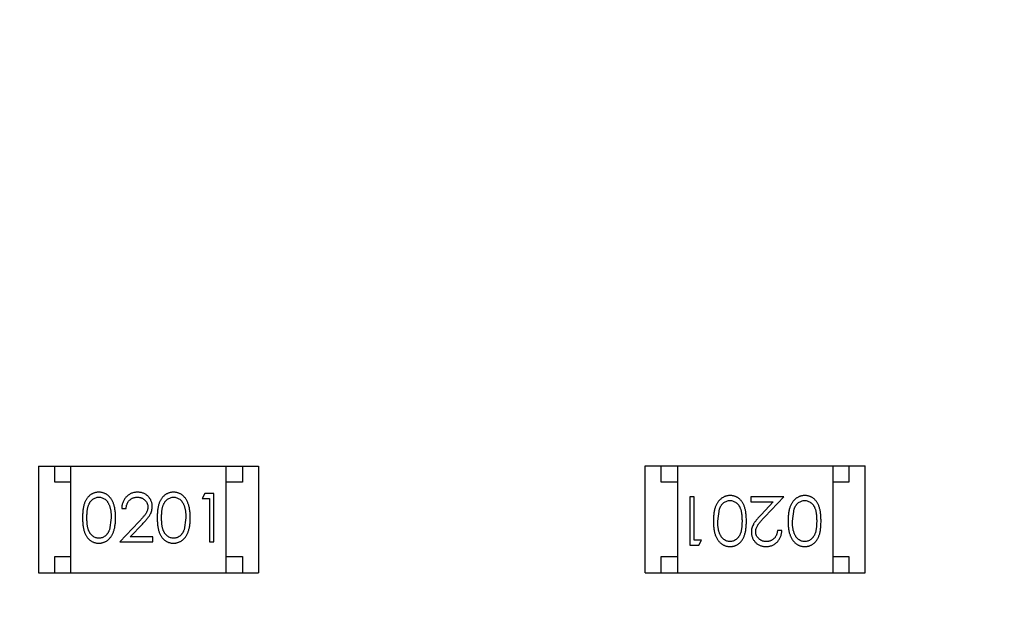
# Model space of a CAD drawing. Header units: millimetres. Extents: x -21 to 173, y -170 to -77.
# Tile 67 of 95: x 123.18 to 126.22, y -122.86 to -121.06. Entities that reach past the tile are written whole.
import ezdxf

# ---------------------------------------------------------------- set-up
doc = ezdxf.new("R2010")
doc.units = ezdxf.units.MM
doc.header["$LTSCALE"] = 1.21
doc.header["$MEASUREMENT"] = 0
doc.header["$PDMODE"] = 3
doc.header["$PDSIZE"] = 0.3125
doc.layers.get('0').update_dxf_attribs({"linetype": 'CONTINUOUS'})
doc.layers.get('DEFPOINTS').update_dxf_attribs({"linetype": 'CONTINUOUS'})
doc.layers.add('Dim', color=3, linetype='CONTINUOUS', lineweight=25)
doc.styles.get("Standard").update_dxf_attribs({"font": 'txt', "width": 0.8})
doc.dimstyles.get("Standard").update_dxf_attribs({"dimtxt": 0.15625, "dimasz": 0.1875, "dimexe": 0.125, "dimexo": 0.0625, "dimgap": 0.09, "dimtad": 0, "dimtih": 1, "dimtoh": 1, "dimzin": 4, "dimdsep": 46, "dimtxsty": 'STANDARD', "dimblk": '_FILLED', "dimblk1": '_FILLED', "dimblk2": '_FILLED', "dimcen": 0.09, "dimazin": 1, "dimtp": 0.01, "dimtm": 0.01, "dimtfac": 1, "dimtofl": 0, "dimtmove": 0, "dimatfit": 3, "dimldrblk": '_FILLED', "dimfxl": 1, "dimtolj": 1, "dimtzin": 4, "dimarcsym": 0})

# ---------------------------------------------------------------- blocks, each defined once
blk = doc.blocks.new('_FILLED')
at = {"color": 0, "linetype": 'ByBlock'}
blk.add_solid([(0, 0), (-1, 0.1667), (-1, -0.1667)], dxfattribs=at)
blk = doc.blocks.new('*D65')
at = {"layer": 'DEFPOINTS', "color": 0}
for p in [(105.5298, -92.6324), (171.1468, -92.6324), (151.3452, -159.3324)]:
    blk.add_point(p, dxfattribs=at)
at = {"layer": 'Dim', "color": 0, "lineweight": -2}
for p, q in [((105.5923, -92.6324), (171.2718, -92.6324)), ((171.1468, -95.1324), (171.1468, -122.059)), ((171.1468, -156.8324), (171.1468, -129.9057)), ((151.4077, -159.3324), (171.2718, -159.3324))]:
    blk.add_line(p, q, dxfattribs=at)
at = {"layer": 'Dim', "color": 0, "lineweight": -2, "xscale": 2.5, "yscale": 2.5, "zscale": 2.5}
for p, rotation in [((171.1468, -92.6324), 90), ((171.1468, -159.3324), 270)]:
    blk.add_blockref('_FILLED', p, dxfattribs=dict(at, rotation=rotation))
at = {"layer": 'Dim', "color": 0, "insert": (171.1468, -125.9824), "char_height": 2.5, "attachment_point": 5, "rotation": 90, "line_spacing_factor": 2.5}
blk.add_mtext('\\A1;66.70', dxfattribs=at)

msp = doc.modelspace()

# ---------------------------------------------------------------- linework, layer by layer
at = {"color": 7, "linetype": 'Continuous'}
for p, q in [((123.2345, -122.4384), (123.2345, -122.7684)), ((123.2345, -122.4384), (123.9145, -122.4384)), ((123.2845, -122.4884), (123.2845, -122.4384)), ((123.3345, -122.7684), (123.3345, -122.4384)), ((123.8145, -122.7684), (123.8145, -122.4384)), ((123.8645, -122.4384), (123.8645, -122.4884)), ((123.9145, -122.4384), (123.9145, -122.7684)), ((125.1086, -122.7682), (125.1086, -122.4382)), ((125.1086, -122.4382), (125.7886, -122.4382)), ((125.1586, -122.4882), (125.1586, -122.4382)), ((125.2086, -122.4382), (125.2086, -122.7682)), ((125.6886, -122.4382), (125.6886, -122.7682)), ((125.7386, -122.4382), (125.7386, -122.4882)), ((125.7886, -122.7682), (125.7886, -122.4382)), ((123.3345, -122.4884), (123.2845, -122.4884)), ((123.8645, -122.4884), (123.8145, -122.4884)), ((125.2086, -122.4882), (125.1586, -122.4882)), ((125.7386, -122.4882), (125.6886, -122.4882)), ((123.7485, -122.5231), (123.7397, -122.5385)), ((123.7763, -122.5231), (123.7485, -122.5231)), ((123.7763, -122.6731), (123.7763, -122.5231)), ((123.7397, -122.5385), (123.7628, -122.5385)), ((123.7628, -122.5385), (123.7628, -122.6731)), ((125.2468, -122.5335), (125.2468, -122.6835)), ((125.2603, -122.5335), (125.2468, -122.5335)), ((125.2603, -122.6681), (125.2603, -122.5335)), ((125.4353, -122.5335), (125.4353, -122.5489)), ((125.5372, -122.5335), (125.4353, -122.5335)), ((125.4353, -122.5489), (125.5051, -122.5489)), ((125.5051, -122.5489), (125.4676, -122.589)), ((125.479, -122.5956), (125.5372, -122.5335)), ((123.4917, -122.5693), (123.5051, -122.5693)), ((125.3334, -122.6085), (125.339, -122.5708)), ((125.5641, -122.6085), (125.5698, -122.5708)), ((123.459, -122.5981), (123.4533, -122.6358)), ((123.5441, -122.611), (123.4859, -122.6731)), ((123.518, -122.6577), (123.5555, -122.6177)), ((123.6897, -122.5981), (123.684, -122.6358)), ((125.5314, -122.6374), (125.518, -122.6374)), ((123.4859, -122.6731), (123.5878, -122.6731)), ((123.5878, -122.6577), (123.518, -122.6577)), ((123.5878, -122.6731), (123.5878, -122.6577)), ((123.7628, -122.6731), (123.7763, -122.6731)), ((125.2834, -122.6681), (125.2603, -122.6681)), ((125.2746, -122.6835), (125.2834, -122.6681)), ((125.2468, -122.6835), (125.2746, -122.6835)), ((123.2845, -122.7684), (123.2845, -122.7184)), ((123.2845, -122.7184), (123.3345, -122.7184)), ((123.8145, -122.7184), (123.8645, -122.7184)), ((123.8645, -122.7184), (123.8645, -122.7684)), ((125.1586, -122.7682), (125.1586, -122.7182)), ((125.1586, -122.7182), (125.2086, -122.7182)), ((125.6886, -122.7182), (125.7386, -122.7182)), ((125.7386, -122.7182), (125.7386, -122.7682)), ((123.2345, -122.7684), (123.9145, -122.7684)), ((125.1086, -122.7682), (125.7886, -122.7682))]:
    msp.add_line(p, q, dxfattribs=at)
for points, knots in [([(123.4206, -122.5193), (123.4195, -122.5193), (123.4171, -122.5193), (123.4137, -122.5197), (123.4103, -122.5204), (123.407, -122.5213), (123.4038, -122.5225), (123.4007, -122.524), (123.3977, -122.5257), (123.3947, -122.5276), (123.3919, -122.5299), (123.3892, -122.5323), (123.3868, -122.535), (123.3844, -122.538), (123.3823, -122.5412), (123.3803, -122.5446), (123.3784, -122.5483), (123.3768, -122.5523), (123.3753, -122.5566), (123.374, -122.5613), (123.3729, -122.5664), (123.372, -122.572), (123.3713, -122.5779), (123.3708, -122.5843), (123.3705, -122.5911), (123.3705, -122.5958), (123.3705, -122.5982)], [0, 0, 0, 0, 0.033742, 0.066533, 0.099153, 0.13154, 0.164087, 0.196563, 0.229707, 0.263315, 0.297504, 0.331686, 0.366482, 0.4021, 0.438958, 0.476748, 0.515985, 0.556589, 0.599519, 0.645765, 0.695487, 0.748721, 0.805687, 0.866754, 0.931405, 1, 1, 1, 1]), ([(123.4724, -122.5982), (123.4724, -122.5959), (123.4723, -122.5914), (123.4721, -122.5848), (123.4715, -122.5786), (123.4708, -122.5728), (123.4698, -122.5673), (123.4687, -122.5622), (123.4672, -122.5574), (123.4657, -122.553), (123.4638, -122.5489), (123.4619, -122.5451), (123.4598, -122.5415), (123.4576, -122.5382), (123.4551, -122.5352), (123.4526, -122.5324), (123.4499, -122.5299), (123.447, -122.5277), (123.444, -122.5257), (123.4409, -122.524), (123.4377, -122.5225), (123.4345, -122.5213), (123.4311, -122.5204), (123.4277, -122.5197), (123.4242, -122.5193), (123.4218, -122.5193), (123.4206, -122.5193)], [0, 0, 0, 0, 0.065278, 0.127205, 0.186168, 0.241675, 0.294115, 0.343609, 0.390387, 0.434463, 0.476646, 0.517002, 0.555936, 0.593716, 0.630057, 0.665601, 0.700745, 0.734917, 0.768681, 0.802087, 0.834849, 0.867433, 0.900138, 0.932806, 0.966212, 1, 1, 1, 1]), ([(123.5406, -122.5193), (123.5389, -122.5193), (123.5356, -122.5194), (123.5308, -122.5201), (123.5261, -122.5212), (123.5217, -122.5227), (123.5175, -122.5247), (123.5135, -122.5271), (123.5097, -122.53), (123.5061, -122.5333), (123.5028, -122.5369), (123.5, -122.5408), (123.4975, -122.545), (123.4955, -122.5494), (123.4939, -122.554), (123.4927, -122.5589), (123.4919, -122.564), (123.4917, -122.5675), (123.4917, -122.5693)], [0, 0, 0, 0, 0.06445, 0.126725, 0.187421, 0.247417, 0.306749, 0.366595, 0.427749, 0.490235, 0.553031, 0.614805, 0.676505, 0.738096, 0.801021, 0.864897, 0.931209, 1, 1, 1, 1]), ([(123.5859, -122.5639), (123.5858, -122.5624), (123.5858, -122.5595), (123.5852, -122.5552), (123.5842, -122.551), (123.5828, -122.547), (123.581, -122.5431), (123.5789, -122.5394), (123.5763, -122.5359), (123.5734, -122.5325), (123.5702, -122.5294), (123.5666, -122.5267), (123.5629, -122.5244), (123.5589, -122.5225), (123.5547, -122.5211), (123.5502, -122.52), (123.5454, -122.5194), (123.5422, -122.5193), (123.5406, -122.5193)], [0, 0, 0, 0, 0.06271, 0.123347, 0.183401, 0.242828, 0.302097, 0.36242, 0.423725, 0.487032, 0.550491, 0.612709, 0.674265, 0.73617, 0.799211, 0.863483, 0.930525, 1, 1, 1, 1]), ([(123.6514, -122.5193), (123.6502, -122.5193), (123.6479, -122.5193), (123.6444, -122.5197), (123.6411, -122.5204), (123.6378, -122.5213), (123.6346, -122.5225), (123.6315, -122.524), (123.6284, -122.5257), (123.6255, -122.5276), (123.6227, -122.5299), (123.62, -122.5323), (123.6175, -122.535), (123.6152, -122.538), (123.6131, -122.5412), (123.611, -122.5446), (123.6092, -122.5483), (123.6075, -122.5523), (123.6061, -122.5566), (123.6048, -122.5613), (123.6037, -122.5664), (123.6028, -122.572), (123.6021, -122.5779), (123.6016, -122.5843), (123.6013, -122.5911), (123.6013, -122.5958), (123.6013, -122.5982)], [0, 0, 0, 0, 0.033742, 0.066533, 0.099153, 0.13154, 0.164087, 0.196563, 0.229707, 0.263315, 0.297504, 0.331686, 0.366482, 0.4021, 0.438958, 0.476748, 0.515985, 0.556589, 0.599519, 0.645765, 0.695487, 0.748721, 0.805687, 0.866754, 0.931405, 1, 1, 1, 1]), ([(123.7032, -122.5982), (123.7032, -122.5959), (123.7031, -122.5914), (123.7028, -122.5848), (123.7023, -122.5786), (123.7015, -122.5728), (123.7006, -122.5673), (123.6994, -122.5622), (123.698, -122.5574), (123.6964, -122.553), (123.6946, -122.5489), (123.6927, -122.5451), (123.6906, -122.5415), (123.6883, -122.5382), (123.6859, -122.5352), (123.6833, -122.5324), (123.6806, -122.5299), (123.6777, -122.5277), (123.6748, -122.5257), (123.6717, -122.524), (123.6685, -122.5225), (123.6652, -122.5213), (123.6619, -122.5204), (123.6585, -122.5197), (123.655, -122.5193), (123.6526, -122.5193), (123.6514, -122.5193)], [0, 0, 0, 0, 0.065278, 0.127205, 0.186168, 0.241675, 0.294115, 0.343609, 0.390387, 0.434463, 0.476646, 0.517002, 0.555936, 0.593716, 0.630057, 0.665601, 0.700745, 0.734917, 0.768681, 0.802087, 0.834849, 0.867433, 0.900138, 0.932806, 0.966212, 1, 1, 1, 1]), ([(125.3717, -122.5297), (125.3705, -122.5297), (125.3681, -122.5297), (125.3646, -122.5302), (125.3612, -122.5308), (125.3578, -122.5318), (125.3545, -122.533), (125.3513, -122.5344), (125.3483, -122.5362), (125.3452, -122.5382), (125.3424, -122.5404), (125.3396, -122.5429), (125.337, -122.5457), (125.3346, -122.5488), (125.3324, -122.5521), (125.3303, -122.5556), (125.3284, -122.5594), (125.3266, -122.5635), (125.325, -122.5679), (125.3237, -122.5726), (125.3225, -122.5777), (125.3215, -122.5832), (125.3208, -122.589), (125.3203, -122.5952), (125.32, -122.6017), (125.3199, -122.6062), (125.3199, -122.6085)], [0, 0, 0, 0, 0.033824, 0.067298, 0.10028, 0.133019, 0.165736, 0.198792, 0.232372, 0.266409, 0.301016, 0.336196, 0.371972, 0.408574, 0.446394, 0.485225, 0.525372, 0.567224, 0.611081, 0.65775, 0.70702, 0.759235, 0.814484, 0.873227, 0.934937, 1, 1, 1, 1]), ([(125.4218, -122.6085), (125.4218, -122.6061), (125.4218, -122.6014), (125.4215, -122.5947), (125.421, -122.5883), (125.4203, -122.5824), (125.4194, -122.5768), (125.4183, -122.5717), (125.417, -122.567), (125.4155, -122.5626), (125.4138, -122.5586), (125.4119, -122.5549), (125.4099, -122.5515), (125.4077, -122.5483), (125.4054, -122.5453), (125.4029, -122.5425), (125.4003, -122.5401), (125.3975, -122.5379), (125.3946, -122.536), (125.3916, -122.5343), (125.3885, -122.5328), (125.3853, -122.5317), (125.382, -122.5308), (125.3786, -122.5301), (125.3752, -122.5297), (125.3729, -122.5297), (125.3717, -122.5297)], [0, 0, 0, 0, 0.068113, 0.132564, 0.193427, 0.250218, 0.303569, 0.353576, 0.400235, 0.443586, 0.484619, 0.524292, 0.56238, 0.599049, 0.63494, 0.669782, 0.704009, 0.737842, 0.771098, 0.803896, 0.836415, 0.868639, 0.900715, 0.933378, 0.966213, 1, 1, 1, 1]), ([(125.6024, -122.5297), (125.6012, -122.5297), (125.5989, -122.5297), (125.5954, -122.5302), (125.5919, -122.5308), (125.5886, -122.5318), (125.5853, -122.533), (125.5821, -122.5344), (125.579, -122.5362), (125.576, -122.5382), (125.5731, -122.5404), (125.5704, -122.5429), (125.5678, -122.5457), (125.5654, -122.5488), (125.5631, -122.5521), (125.5611, -122.5556), (125.5591, -122.5594), (125.5574, -122.5635), (125.5557, -122.5679), (125.5544, -122.5726), (125.5532, -122.5777), (125.5523, -122.5832), (125.5516, -122.589), (125.551, -122.5952), (125.5507, -122.6017), (125.5507, -122.6062), (125.5507, -122.6085)], [0, 0, 0, 0, 0.033824, 0.067298, 0.10028, 0.133019, 0.165736, 0.198792, 0.232372, 0.266409, 0.301016, 0.336196, 0.371972, 0.408574, 0.446394, 0.485225, 0.525372, 0.567224, 0.611081, 0.65775, 0.70702, 0.759235, 0.814484, 0.873227, 0.934937, 1, 1, 1, 1]), ([(125.6526, -122.6085), (125.6526, -122.6061), (125.6525, -122.6014), (125.6522, -122.5947), (125.6517, -122.5883), (125.651, -122.5824), (125.6501, -122.5768), (125.6491, -122.5717), (125.6477, -122.567), (125.6462, -122.5626), (125.6445, -122.5586), (125.6427, -122.5549), (125.6407, -122.5515), (125.6385, -122.5483), (125.6362, -122.5453), (125.6337, -122.5425), (125.6311, -122.5401), (125.6283, -122.5379), (125.6253, -122.536), (125.6223, -122.5343), (125.6192, -122.5328), (125.616, -122.5317), (125.6128, -122.5308), (125.6094, -122.5301), (125.606, -122.5297), (125.6036, -122.5297), (125.6024, -122.5297)], [0, 0, 0, 0, 0.068113, 0.132564, 0.193427, 0.250218, 0.303569, 0.353576, 0.400235, 0.443586, 0.484619, 0.524292, 0.56238, 0.599049, 0.63494, 0.669782, 0.704009, 0.737842, 0.771098, 0.803896, 0.836415, 0.868639, 0.900715, 0.933378, 0.966213, 1, 1, 1, 1]), ([(123.384, -122.5981), (123.384, -122.5961), (123.384, -122.5922), (123.3842, -122.5865), (123.3846, -122.5813), (123.3851, -122.5764), (123.3857, -122.5718), (123.3865, -122.5677), (123.3874, -122.5639), (123.3885, -122.5605), (123.3898, -122.5574), (123.3911, -122.5545), (123.3926, -122.5518), (123.3943, -122.5493), (123.396, -122.547), (123.3979, -122.5448), (123.3999, -122.5429), (123.4028, -122.5407), (123.4065, -122.5383), (123.4112, -122.5362), (123.4161, -122.5349), (123.4194, -122.5347), (123.4211, -122.5347)], [0, 0, 0, 0, 0.073302, 0.142286, 0.206253, 0.266017, 0.321612, 0.372532, 0.419497, 0.462398, 0.502825, 0.541489, 0.579034, 0.615143, 0.650298, 0.684912, 0.718701, 0.752189, 0.817245, 0.879117, 0.939613, 1, 1, 1, 1]), ([(123.4211, -122.5347), (123.4227, -122.5347), (123.426, -122.5349), (123.4309, -122.5362), (123.4355, -122.5383), (123.4393, -122.5406), (123.4422, -122.5429), (123.4442, -122.5449), (123.4462, -122.5472), (123.448, -122.5496), (123.4496, -122.5524), (123.4512, -122.5553), (123.4526, -122.5585), (123.454, -122.5619), (123.4551, -122.5656), (123.4562, -122.5695), (123.457, -122.5737), (123.4578, -122.5781), (123.4583, -122.5827), (123.4587, -122.5876), (123.4589, -122.5928), (123.4589, -122.5963), (123.459, -122.5981)], [0, 0, 0, 0, 0.059689, 0.119507, 0.181075, 0.246162, 0.279894, 0.314468, 0.350403, 0.387474, 0.426147, 0.466624, 0.508745, 0.553328, 0.600058, 0.649177, 0.700552, 0.754894, 0.811825, 0.871514, 0.934319, 1, 1, 1, 1]), ([(123.5051, -122.5693), (123.5052, -122.5679), (123.5055, -122.5653), (123.5062, -122.5616), (123.5072, -122.558), (123.5084, -122.5547), (123.5099, -122.5516), (123.5117, -122.5487), (123.5137, -122.5461), (123.5159, -122.5437), (123.5184, -122.5416), (123.521, -122.5397), (123.5238, -122.5382), (123.5267, -122.5369), (123.5298, -122.5359), (123.533, -122.5352), (123.5364, -122.5348), (123.5387, -122.5347), (123.5399, -122.5347)], [0, 0, 0, 0, 0.073648, 0.143686, 0.210962, 0.275557, 0.338064, 0.399311, 0.4594, 0.51934, 0.579024, 0.637809, 0.695959, 0.754122, 0.813113, 0.873453, 0.935561, 1, 1, 1, 1]), ([(123.5399, -122.5347), (123.541, -122.5347), (123.5432, -122.5348), (123.5464, -122.5352), (123.5495, -122.5359), (123.5525, -122.5369), (123.5553, -122.5381), (123.558, -122.5397), (123.5606, -122.5415), (123.563, -122.5436), (123.5652, -122.5459), (123.5671, -122.5483), (123.5688, -122.5508), (123.5701, -122.5535), (123.5711, -122.5562), (123.5719, -122.5591), (123.5723, -122.562), (123.5724, -122.564), (123.5724, -122.5651)], [0, 0, 0, 0, 0.068027, 0.133505, 0.19695, 0.26027, 0.322741, 0.384982, 0.448465, 0.513424, 0.578224, 0.640011, 0.700094, 0.760067, 0.819012, 0.877878, 0.938035, 1, 1, 1, 1]), ([(123.6147, -122.5981), (123.6147, -122.5961), (123.6147, -122.5922), (123.615, -122.5865), (123.6153, -122.5813), (123.6159, -122.5764), (123.6165, -122.5718), (123.6173, -122.5677), (123.6182, -122.5639), (123.6193, -122.5605), (123.6205, -122.5574), (123.6219, -122.5545), (123.6234, -122.5518), (123.625, -122.5493), (123.6268, -122.547), (123.6287, -122.5448), (123.6307, -122.5429), (123.6335, -122.5407), (123.6373, -122.5383), (123.642, -122.5362), (123.6469, -122.5349), (123.6502, -122.5347), (123.6519, -122.5347)], [0, 0, 0, 0, 0.073302, 0.142286, 0.206253, 0.266017, 0.321612, 0.372532, 0.419497, 0.462398, 0.502825, 0.541489, 0.579034, 0.615143, 0.650298, 0.684912, 0.718701, 0.752189, 0.817245, 0.879117, 0.939613, 1, 1, 1, 1]), ([(123.6519, -122.5347), (123.6535, -122.5347), (123.6568, -122.5349), (123.6616, -122.5362), (123.6663, -122.5383), (123.6701, -122.5406), (123.6729, -122.5429), (123.675, -122.5449), (123.6769, -122.5472), (123.6787, -122.5496), (123.6804, -122.5524), (123.682, -122.5553), (123.6834, -122.5585), (123.6847, -122.5619), (123.6859, -122.5656), (123.687, -122.5695), (123.6878, -122.5737), (123.6885, -122.5781), (123.689, -122.5827), (123.6895, -122.5876), (123.6897, -122.5928), (123.6897, -122.5963), (123.6897, -122.5981)], [0, 0, 0, 0, 0.059689, 0.119507, 0.181075, 0.246162, 0.279894, 0.314468, 0.350403, 0.387474, 0.426147, 0.466624, 0.508745, 0.553328, 0.600058, 0.649177, 0.700552, 0.754894, 0.811825, 0.871514, 0.934319, 1, 1, 1, 1]), ([(125.339, -122.5708), (125.3394, -122.5698), (125.3402, -122.5677), (125.3415, -122.5648), (125.343, -122.5621), (125.3446, -122.5595), (125.3463, -122.5572), (125.3482, -122.5551), (125.3502, -122.5532), (125.353, -122.5509), (125.3567, -122.5486), (125.3614, -122.5466), (125.3662, -122.5453), (125.3696, -122.5451), (125.3712, -122.5451)], [0, 0, 0, 0, 0.075949, 0.148549, 0.218996, 0.286119, 0.351826, 0.416074, 0.478265, 0.540325, 0.660405, 0.774606, 0.887187, 1, 1, 1, 1]), ([(125.3712, -122.5451), (125.3729, -122.5451), (125.3762, -122.5453), (125.381, -122.5466), (125.3858, -122.5487), (125.3896, -122.5511), (125.3924, -122.5534), (125.3945, -122.5553), (125.3963, -122.5574), (125.3981, -122.5598), (125.3998, -122.5623), (125.4012, -122.565), (125.4026, -122.5679), (125.4038, -122.571), (125.4049, -122.5744), (125.4058, -122.5782), (125.4066, -122.5823), (125.4073, -122.5868), (125.4077, -122.5917), (125.4081, -122.597), (125.4083, -122.6026), (125.4084, -122.6065), (125.4084, -122.6085)], [0, 0, 0, 0, 0.060034, 0.120278, 0.182348, 0.247919, 0.281641, 0.315701, 0.350322, 0.385703, 0.421819, 0.459196, 0.497866, 0.538301, 0.58121, 0.628183, 0.679403, 0.734699, 0.794074, 0.858416, 0.927049, 1, 1, 1, 1]), ([(125.5698, -122.5708), (125.5702, -122.5698), (125.571, -122.5677), (125.5723, -122.5648), (125.5737, -122.5621), (125.5754, -122.5595), (125.5771, -122.5572), (125.5789, -122.5551), (125.581, -122.5532), (125.5838, -122.5509), (125.5875, -122.5486), (125.5922, -122.5466), (125.597, -122.5453), (125.6003, -122.5451), (125.602, -122.5451)], [0, 0, 0, 0, 0.075949, 0.148549, 0.218996, 0.286119, 0.351826, 0.416074, 0.478265, 0.540325, 0.660405, 0.774606, 0.887187, 1, 1, 1, 1]), ([(125.602, -122.5451), (125.6036, -122.5451), (125.6069, -122.5453), (125.6118, -122.5466), (125.6166, -122.5487), (125.6203, -122.5511), (125.6232, -122.5534), (125.6252, -122.5553), (125.6271, -122.5574), (125.6289, -122.5598), (125.6305, -122.5623), (125.632, -122.565), (125.6333, -122.5679), (125.6346, -122.571), (125.6357, -122.5744), (125.6366, -122.5782), (125.6374, -122.5823), (125.638, -122.5868), (125.6385, -122.5917), (125.6389, -122.597), (125.6391, -122.6026), (125.6391, -122.6065), (125.6391, -122.6085)], [0, 0, 0, 0, 0.060034, 0.120278, 0.182348, 0.247919, 0.281641, 0.315701, 0.350322, 0.385703, 0.421819, 0.459196, 0.497866, 0.538301, 0.58121, 0.628183, 0.679403, 0.734699, 0.794074, 0.858416, 0.927049, 1, 1, 1, 1]), ([(123.5724, -122.5651), (123.5724, -122.5667), (123.5722, -122.5699), (123.5712, -122.5747), (123.5695, -122.5794), (123.5675, -122.5832), (123.5655, -122.5863), (123.5636, -122.589), (123.5612, -122.5919), (123.5586, -122.5952), (123.5555, -122.5987), (123.552, -122.6026), (123.5482, -122.6067), (123.5455, -122.6096), (123.5441, -122.611)], [0, 0, 0, 0, 0.088014, 0.174976, 0.2638, 0.355443, 0.406413, 0.465519, 0.533076, 0.609353, 0.693899, 0.787171, 0.889197, 1, 1, 1, 1]), ([(123.5555, -122.6177), (123.557, -122.6161), (123.5597, -122.6132), (123.5637, -122.6088), (123.5672, -122.6047), (123.5704, -122.6008), (123.5733, -122.5972), (123.5758, -122.5938), (123.5779, -122.5907), (123.5802, -122.5868), (123.5825, -122.5821), (123.5844, -122.5762), (123.5857, -122.5701), (123.5858, -122.566), (123.5859, -122.5639)], [0, 0, 0, 0, 0.09953, 0.192079, 0.277712, 0.357454, 0.429648, 0.495771, 0.555538, 0.608657, 0.707578, 0.804328, 0.901298, 1, 1, 1, 1]), ([(125.4676, -122.589), (125.4661, -122.5905), (125.4633, -122.5935), (125.4594, -122.5978), (125.4558, -122.602), (125.4526, -122.6058), (125.4498, -122.6095), (125.4473, -122.6128), (125.4452, -122.616), (125.4429, -122.6198), (125.4406, -122.6246), (125.4387, -122.6305), (125.4374, -122.6366), (125.4373, -122.6407), (125.4372, -122.6428)], [0, 0, 0, 0, 0.09953, 0.192079, 0.277712, 0.357454, 0.429648, 0.495771, 0.555538, 0.608657, 0.707578, 0.804328, 0.901298, 1, 1, 1, 1]), ([(123.3705, -122.5982), (123.3705, -122.6006), (123.3705, -122.6052), (123.3708, -122.612), (123.3713, -122.6183), (123.3721, -122.6243), (123.373, -122.6298), (123.374, -122.635), (123.3753, -122.6397), (123.3769, -122.644), (123.3786, -122.648), (123.3804, -122.6517), (123.3824, -122.6552), (123.3846, -122.6584), (123.3869, -122.6614), (123.3894, -122.6641), (123.392, -122.6665), (123.3948, -122.6687), (123.3977, -122.6707), (123.4008, -122.6723), (123.4038, -122.6738), (123.4071, -122.6749), (123.4103, -122.6758), (123.4137, -122.6765), (123.4171, -122.6769), (123.4195, -122.677), (123.4206, -122.677)], [0, 0, 0, 0, 0.068113, 0.132564, 0.193427, 0.250218, 0.303569, 0.353576, 0.400235, 0.443586, 0.484619, 0.524292, 0.56238, 0.599049, 0.63494, 0.669782, 0.704009, 0.737842, 0.771098, 0.803896, 0.836415, 0.868639, 0.900715, 0.933378, 0.966213, 1, 1, 1, 1]), ([(123.4211, -122.6616), (123.4194, -122.6615), (123.4161, -122.6613), (123.4113, -122.66), (123.4065, -122.658), (123.4028, -122.6556), (123.3999, -122.6533), (123.3979, -122.6514), (123.396, -122.6492), (123.3942, -122.6469), (123.3926, -122.6444), (123.3911, -122.6417), (123.3897, -122.6388), (123.3885, -122.6357), (123.3874, -122.6323), (123.3865, -122.6285), (123.3857, -122.6243), (123.385, -122.6198), (123.3846, -122.6149), (123.3842, -122.6097), (123.384, -122.604), (123.384, -122.6001), (123.384, -122.5981)], [0, 0, 0, 0, 0.060034, 0.120278, 0.182348, 0.247919, 0.281641, 0.315701, 0.350322, 0.385703, 0.421819, 0.459196, 0.497866, 0.538301, 0.58121, 0.628183, 0.679403, 0.734699, 0.794074, 0.858416, 0.927049, 1, 1, 1, 1]), ([(123.4206, -122.677), (123.4218, -122.677), (123.4242, -122.6769), (123.4277, -122.6765), (123.4312, -122.6758), (123.4345, -122.6749), (123.4378, -122.6737), (123.441, -122.6722), (123.4441, -122.6705), (123.4471, -122.6685), (123.45, -122.6662), (123.4527, -122.6637), (123.4553, -122.6609), (123.4577, -122.6579), (123.46, -122.6546), (123.462, -122.651), (123.464, -122.6472), (123.4657, -122.6431), (123.4673, -122.6388), (123.4687, -122.634), (123.4698, -122.6289), (123.4708, -122.6235), (123.4715, -122.6177), (123.4721, -122.6115), (123.4723, -122.6049), (123.4724, -122.6005), (123.4724, -122.5982)], [0, 0, 0, 0, 0.033824, 0.067298, 0.10028, 0.133019, 0.165736, 0.198792, 0.232372, 0.266409, 0.301016, 0.336196, 0.371972, 0.408574, 0.446394, 0.485225, 0.525372, 0.567224, 0.611081, 0.65775, 0.70702, 0.759235, 0.814484, 0.873227, 0.934937, 1, 1, 1, 1]), ([(123.6013, -122.5982), (123.6013, -122.6006), (123.6013, -122.6052), (123.6016, -122.612), (123.6021, -122.6183), (123.6028, -122.6243), (123.6037, -122.6298), (123.6048, -122.635), (123.6061, -122.6397), (123.6076, -122.644), (123.6093, -122.648), (123.6112, -122.6517), (123.6132, -122.6552), (123.6154, -122.6584), (123.6177, -122.6614), (123.6201, -122.6641), (123.6228, -122.6665), (123.6256, -122.6687), (123.6285, -122.6707), (123.6315, -122.6723), (123.6346, -122.6738), (123.6378, -122.6749), (123.6411, -122.6758), (123.6444, -122.6765), (123.6479, -122.6769), (123.6502, -122.677), (123.6514, -122.677)], [0, 0, 0, 0, 0.068113, 0.132564, 0.193427, 0.250218, 0.303569, 0.353576, 0.400235, 0.443586, 0.484619, 0.524292, 0.56238, 0.599049, 0.63494, 0.669782, 0.704009, 0.737842, 0.771098, 0.803896, 0.836415, 0.868639, 0.900715, 0.933378, 0.966213, 1, 1, 1, 1]), ([(123.6519, -122.6616), (123.6502, -122.6615), (123.6469, -122.6613), (123.642, -122.66), (123.6373, -122.658), (123.6335, -122.6556), (123.6307, -122.6533), (123.6286, -122.6514), (123.6267, -122.6492), (123.625, -122.6469), (123.6233, -122.6444), (123.6219, -122.6417), (123.6205, -122.6388), (123.6193, -122.6357), (123.6182, -122.6323), (123.6172, -122.6285), (123.6165, -122.6243), (123.6158, -122.6198), (123.6154, -122.6149), (123.615, -122.6097), (123.6147, -122.604), (123.6147, -122.6001), (123.6147, -122.5981)], [0, 0, 0, 0, 0.060034, 0.120278, 0.182348, 0.247919, 0.281641, 0.315701, 0.350322, 0.385703, 0.421819, 0.459196, 0.497866, 0.538301, 0.58121, 0.628183, 0.679403, 0.734699, 0.794074, 0.858416, 0.927049, 1, 1, 1, 1]), ([(123.6514, -122.677), (123.6526, -122.677), (123.655, -122.6769), (123.6585, -122.6765), (123.6619, -122.6758), (123.6653, -122.6749), (123.6685, -122.6737), (123.6717, -122.6722), (123.6748, -122.6705), (123.6778, -122.6685), (123.6807, -122.6662), (123.6835, -122.6637), (123.6861, -122.6609), (123.6885, -122.6579), (123.6907, -122.6546), (123.6928, -122.651), (123.6947, -122.6472), (123.6965, -122.6431), (123.6981, -122.6388), (123.6994, -122.634), (123.7006, -122.6289), (123.7016, -122.6235), (123.7023, -122.6177), (123.7028, -122.6115), (123.7031, -122.6049), (123.7032, -122.6005), (123.7032, -122.5982)], [0, 0, 0, 0, 0.033824, 0.067298, 0.10028, 0.133019, 0.165736, 0.198792, 0.232372, 0.266409, 0.301016, 0.336196, 0.371972, 0.408574, 0.446394, 0.485225, 0.525372, 0.567224, 0.611081, 0.65775, 0.70702, 0.759235, 0.814484, 0.873227, 0.934937, 1, 1, 1, 1]), ([(125.3199, -122.6085), (125.3199, -122.6108), (125.32, -122.6153), (125.3203, -122.6218), (125.3208, -122.628), (125.3216, -122.6339), (125.3225, -122.6394), (125.3237, -122.6445), (125.3251, -122.6492), (125.3267, -122.6537), (125.3285, -122.6577), (125.3304, -122.6616), (125.3325, -122.6651), (125.3348, -122.6684), (125.3372, -122.6715), (125.3397, -122.6742), (125.3425, -122.6768), (125.3453, -122.679), (125.3483, -122.681), (125.3514, -122.6827), (125.3546, -122.6841), (125.3578, -122.6853), (125.3612, -122.6862), (125.3646, -122.6869), (125.3681, -122.6873), (125.3705, -122.6874), (125.3717, -122.6874)], [0, 0, 0, 0, 0.065278, 0.127205, 0.186168, 0.241675, 0.294115, 0.343609, 0.390387, 0.434463, 0.476646, 0.517002, 0.555936, 0.593716, 0.630057, 0.665601, 0.700745, 0.734917, 0.768681, 0.802087, 0.834849, 0.867433, 0.900138, 0.932806, 0.966212, 1, 1, 1, 1]), ([(125.3712, -122.672), (125.3696, -122.6719), (125.3663, -122.6717), (125.3614, -122.6705), (125.3568, -122.6683), (125.353, -122.666), (125.3502, -122.6637), (125.3481, -122.6617), (125.3462, -122.6595), (125.3444, -122.657), (125.3427, -122.6543), (125.3411, -122.6513), (125.3397, -122.6482), (125.3383, -122.6448), (125.3372, -122.6411), (125.3361, -122.6372), (125.3353, -122.633), (125.3346, -122.6286), (125.3341, -122.6239), (125.3336, -122.619), (125.3334, -122.6139), (125.3334, -122.6103), (125.3334, -122.6085)], [0, 0, 0, 0, 0.059689, 0.119507, 0.181075, 0.246162, 0.279894, 0.314468, 0.350403, 0.387474, 0.426147, 0.466624, 0.508745, 0.553328, 0.600058, 0.649177, 0.700552, 0.754894, 0.811825, 0.871514, 0.934319, 1, 1, 1, 1]), ([(125.4084, -122.6085), (125.4084, -122.6105), (125.4083, -122.6144), (125.4081, -122.6201), (125.4077, -122.6254), (125.4072, -122.6303), (125.4066, -122.6348), (125.4058, -122.639), (125.4049, -122.6427), (125.4038, -122.6461), (125.4025, -122.6492), (125.4012, -122.6521), (125.3997, -122.6548), (125.3981, -122.6574), (125.3963, -122.6597), (125.3944, -122.6618), (125.3924, -122.6638), (125.3895, -122.666), (125.3858, -122.6684), (125.3811, -122.6705), (125.3762, -122.6717), (125.3729, -122.6719), (125.3712, -122.672)], [0, 0, 0, 0, 0.073302, 0.142286, 0.206253, 0.266017, 0.321612, 0.372532, 0.419497, 0.462398, 0.502825, 0.541489, 0.579034, 0.615143, 0.650298, 0.684912, 0.718701, 0.752189, 0.817245, 0.879117, 0.939613, 1, 1, 1, 1]), ([(125.3717, -122.6874), (125.3729, -122.6874), (125.3752, -122.6873), (125.3786, -122.6869), (125.382, -122.6863), (125.3853, -122.6853), (125.3885, -122.6842), (125.3916, -122.6827), (125.3947, -122.681), (125.3976, -122.679), (125.4004, -122.6768), (125.4031, -122.6744), (125.4056, -122.6716), (125.4079, -122.6687), (125.41, -122.6655), (125.4121, -122.662), (125.4139, -122.6583), (125.4156, -122.6544), (125.417, -122.65), (125.4183, -122.6453), (125.4194, -122.6402), (125.4203, -122.6347), (125.421, -122.6287), (125.4215, -122.6223), (125.4218, -122.6155), (125.4218, -122.6109), (125.4218, -122.6085)], [0, 0, 0, 0, 0.033742, 0.066533, 0.099153, 0.13154, 0.164087, 0.196563, 0.229707, 0.263315, 0.297504, 0.331686, 0.366482, 0.4021, 0.438958, 0.476748, 0.515985, 0.556589, 0.599519, 0.645765, 0.695487, 0.748721, 0.805687, 0.866754, 0.931405, 1, 1, 1, 1]), ([(125.4507, -122.6416), (125.4507, -122.64), (125.4509, -122.6367), (125.4519, -122.6319), (125.4536, -122.6273), (125.4556, -122.6235), (125.4576, -122.6204), (125.4595, -122.6177), (125.4619, -122.6147), (125.4645, -122.6115), (125.4676, -122.6079), (125.471, -122.6041), (125.4749, -122.5999), (125.4776, -122.5971), (125.479, -122.5956)], [0, 0, 0, 0, 0.088014, 0.174976, 0.2638, 0.355443, 0.406413, 0.465519, 0.533076, 0.609353, 0.693899, 0.787171, 0.889197, 1, 1, 1, 1]), ([(125.5507, -122.6085), (125.5507, -122.6108), (125.5507, -122.6153), (125.551, -122.6218), (125.5516, -122.628), (125.5523, -122.6339), (125.5533, -122.6394), (125.5544, -122.6445), (125.5559, -122.6492), (125.5574, -122.6537), (125.5593, -122.6577), (125.5612, -122.6616), (125.5633, -122.6651), (125.5655, -122.6684), (125.568, -122.6715), (125.5705, -122.6742), (125.5732, -122.6768), (125.5761, -122.679), (125.5791, -122.681), (125.5822, -122.6827), (125.5853, -122.6841), (125.5886, -122.6853), (125.5919, -122.6862), (125.5954, -122.6869), (125.5989, -122.6873), (125.6012, -122.6874), (125.6024, -122.6874)], [0, 0, 0, 0, 0.065278, 0.127205, 0.186168, 0.241675, 0.294115, 0.343609, 0.390387, 0.434463, 0.476646, 0.517002, 0.555936, 0.593716, 0.630057, 0.665601, 0.700745, 0.734917, 0.768681, 0.802087, 0.834849, 0.867433, 0.900138, 0.932806, 0.966212, 1, 1, 1, 1]), ([(125.602, -122.672), (125.6004, -122.6719), (125.5971, -122.6717), (125.5922, -122.6705), (125.5875, -122.6683), (125.5838, -122.666), (125.5809, -122.6637), (125.5789, -122.6617), (125.5769, -122.6595), (125.5751, -122.657), (125.5734, -122.6543), (125.5719, -122.6513), (125.5704, -122.6482), (125.5691, -122.6448), (125.568, -122.6411), (125.5669, -122.6372), (125.5661, -122.633), (125.5653, -122.6286), (125.5648, -122.6239), (125.5644, -122.619), (125.5642, -122.6139), (125.5642, -122.6103), (125.5641, -122.6085)], [0, 0, 0, 0, 0.059689, 0.119507, 0.181075, 0.246162, 0.279894, 0.314468, 0.350403, 0.387474, 0.426147, 0.466624, 0.508745, 0.553328, 0.600058, 0.649177, 0.700552, 0.754894, 0.811825, 0.871514, 0.934319, 1, 1, 1, 1]), ([(125.6391, -122.6085), (125.6391, -122.6105), (125.6391, -122.6144), (125.6389, -122.6201), (125.6385, -122.6254), (125.638, -122.6303), (125.6374, -122.6348), (125.6366, -122.639), (125.6357, -122.6427), (125.6346, -122.6461), (125.6333, -122.6492), (125.632, -122.6521), (125.6305, -122.6548), (125.6288, -122.6574), (125.6271, -122.6597), (125.6252, -122.6618), (125.6232, -122.6638), (125.6203, -122.666), (125.6166, -122.6684), (125.6119, -122.6705), (125.607, -122.6717), (125.6036, -122.6719), (125.602, -122.672)], [0, 0, 0, 0, 0.073302, 0.142286, 0.206253, 0.266017, 0.321612, 0.372532, 0.419497, 0.462398, 0.502825, 0.541489, 0.579034, 0.615143, 0.650298, 0.684912, 0.718701, 0.752189, 0.817245, 0.879117, 0.939613, 1, 1, 1, 1]), ([(125.6024, -122.6874), (125.6036, -122.6874), (125.606, -122.6873), (125.6094, -122.6869), (125.6128, -122.6863), (125.6161, -122.6853), (125.6193, -122.6842), (125.6224, -122.6827), (125.6254, -122.681), (125.6284, -122.679), (125.6312, -122.6768), (125.6339, -122.6744), (125.6363, -122.6716), (125.6387, -122.6687), (125.6408, -122.6655), (125.6428, -122.662), (125.6447, -122.6583), (125.6463, -122.6544), (125.6478, -122.65), (125.6491, -122.6453), (125.6502, -122.6402), (125.651, -122.6347), (125.6517, -122.6287), (125.6522, -122.6223), (125.6525, -122.6155), (125.6526, -122.6109), (125.6526, -122.6085)], [0, 0, 0, 0, 0.033742, 0.066533, 0.099153, 0.13154, 0.164087, 0.196563, 0.229707, 0.263315, 0.297504, 0.331686, 0.366482, 0.4021, 0.438958, 0.476748, 0.515985, 0.556589, 0.599519, 0.645765, 0.695487, 0.748721, 0.805687, 0.866754, 0.931405, 1, 1, 1, 1]), ([(123.4533, -122.6358), (123.4529, -122.6369), (123.4521, -122.6389), (123.4508, -122.6419), (123.4493, -122.6446), (123.4477, -122.6471), (123.446, -122.6494), (123.4441, -122.6516), (123.4421, -122.6535), (123.4393, -122.6557), (123.4356, -122.6581), (123.4309, -122.6601), (123.4261, -122.6614), (123.4228, -122.6615), (123.4211, -122.6616)], [0, 0, 0, 0, 0.075949, 0.148549, 0.218996, 0.286119, 0.351826, 0.416074, 0.478265, 0.540325, 0.660405, 0.774606, 0.887187, 1, 1, 1, 1]), ([(123.684, -122.6358), (123.6837, -122.6369), (123.6829, -122.6389), (123.6816, -122.6419), (123.6801, -122.6446), (123.6785, -122.6471), (123.6768, -122.6494), (123.6749, -122.6516), (123.6729, -122.6535), (123.6701, -122.6557), (123.6664, -122.6581), (123.6617, -122.6601), (123.6568, -122.6614), (123.6535, -122.6615), (123.6519, -122.6616)], [0, 0, 0, 0, 0.075949, 0.148549, 0.218996, 0.286119, 0.351826, 0.416074, 0.478265, 0.540325, 0.660405, 0.774606, 0.887187, 1, 1, 1, 1]), ([(125.4372, -122.6428), (125.4373, -122.6443), (125.4373, -122.6472), (125.4379, -122.6515), (125.4389, -122.6556), (125.4403, -122.6597), (125.4421, -122.6635), (125.4442, -122.6672), (125.4468, -122.6708), (125.4497, -122.6741), (125.4529, -122.6773), (125.4564, -122.6799), (125.4602, -122.6822), (125.4642, -122.6842), (125.4684, -122.6856), (125.4729, -122.6866), (125.4776, -122.6873), (125.4809, -122.6873), (125.4825, -122.6874)], [0, 0, 0, 0, 0.06271, 0.123347, 0.183401, 0.242828, 0.302097, 0.36242, 0.423725, 0.487032, 0.550491, 0.612709, 0.674265, 0.73617, 0.799211, 0.863483, 0.930525, 1, 1, 1, 1]), ([(125.4832, -122.672), (125.4821, -122.672), (125.4799, -122.6719), (125.4767, -122.6715), (125.4736, -122.6708), (125.4706, -122.6698), (125.4677, -122.6685), (125.465, -122.667), (125.4625, -122.6651), (125.4601, -122.663), (125.4579, -122.6608), (125.456, -122.6583), (125.4543, -122.6558), (125.453, -122.6532), (125.4519, -122.6504), (125.4512, -122.6476), (125.4507, -122.6446), (125.4507, -122.6426), (125.4507, -122.6416)], [0, 0, 0, 0, 0.068027, 0.133505, 0.19695, 0.26027, 0.322741, 0.384982, 0.448465, 0.513424, 0.578224, 0.640011, 0.700094, 0.760067, 0.819012, 0.877878, 0.938035, 1, 1, 1, 1]), ([(125.4825, -122.6874), (125.4842, -122.6873), (125.4875, -122.6873), (125.4923, -122.6866), (125.4969, -122.6855), (125.5014, -122.6839), (125.5056, -122.6819), (125.5096, -122.6795), (125.5134, -122.6767), (125.517, -122.6734), (125.5202, -122.6697), (125.5231, -122.6658), (125.5256, -122.6617), (125.5276, -122.6573), (125.5292, -122.6527), (125.5304, -122.6478), (125.5312, -122.6427), (125.5313, -122.6392), (125.5314, -122.6374)], [0, 0, 0, 0, 0.06445, 0.126725, 0.187421, 0.247417, 0.306749, 0.366595, 0.427749, 0.490235, 0.553031, 0.614805, 0.676505, 0.738096, 0.801021, 0.864897, 0.931209, 1, 1, 1, 1]), ([(125.518, -122.6374), (125.5178, -122.6387), (125.5176, -122.6413), (125.5169, -122.6451), (125.5159, -122.6486), (125.5147, -122.652), (125.5132, -122.655), (125.5114, -122.6579), (125.5094, -122.6606), (125.5072, -122.6629), (125.5047, -122.665), (125.5021, -122.6669), (125.4993, -122.6685), (125.4964, -122.6698), (125.4933, -122.6708), (125.4901, -122.6715), (125.4867, -122.6719), (125.4844, -122.672), (125.4832, -122.672)], [0, 0, 0, 0, 0.073648, 0.143686, 0.210962, 0.275557, 0.338064, 0.399311, 0.4594, 0.51934, 0.579024, 0.637809, 0.695959, 0.754122, 0.813113, 0.873453, 0.935561, 1, 1, 1, 1])]:
    msp.add_open_spline(points, degree=3, knots=knots, dxfattribs=at)

# ---------------------------------------------------------------- dimensions: what is measured, and where the dimension line sits
at = {"layer": 'Dim'}
dim = msp.add_linear_dim(base=(171.1468, -92.6324), p1=(151.3452, -159.3324), p2=(105.5298, -92.6324), angle=90, dimstyle='STANDARD', override={"dimtxt": 2.5, "dimasz": 2.5, "dimtih": 0, "dimtoh": 0, "dimzin": 0, "dimcen": 0.198, "dimadec": 0, "dimazin": 0, "dimtp": 0, "dimtm": 0, "dimtdec": 4, "dimtzin": 0}, dxfattribs=at)
dim.commit()
dim.dimension.update_dxf_attribs({"geometry": '*D65', "text_midpoint": (171.1468, -125.9824)})

doc.saveas('drawing.dxf')
